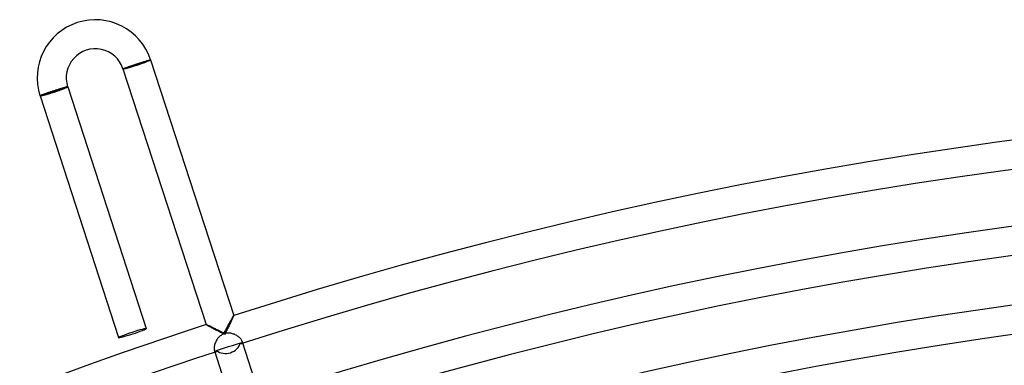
# Model space of a CAD drawing. Header units: millimetres. Extents: x -660 to 660, y -630 to 630.
# Tile 92 of 125: x -218 to -82, y 579 to 626. Entities that reach past the tile are written whole.
import ezdxf

# ---------------------------------------------------------------- set-up
doc = ezdxf.new("R2010")
doc.units = ezdxf.units.MM
doc.layers.add('HIDDEN', color=7, linetype='Continuous')
doc.layers.add('THICK', color=7, linetype='Continuous')

msp = doc.modelspace()

# ---------------------------------------------------------------- linework, layer by layer
at = {"layer": 'HIDDEN'}
for p, q in [((-200.35, 620.5), (-200.28, 620.52)), ((-200.28, 620.52), (-200.21, 620.54)), ((-200.21, 620.54), (-200.15, 620.56)), ((-200.15, 620.56), (-200.08, 620.58)), ((-200.08, 620.58), (-200.03, 620.6)), ((-200.03, 620.6), (-199.97, 620.61)), ((-199.97, 620.61), (-199.92, 620.63)), ((-199.92, 620.63), (-199.87, 620.64)), ((-199.87, 620.64), (-199.83, 620.65)), ((-199.83, 620.65), (-199.78, 620.67)), ((-199.78, 620.67), (-199.75, 620.68)), ((-199.75, 620.68), (-199.71, 620.68)), ((-199.71, 620.68), (-199.68, 620.69)), ((-199.68, 620.69), (-199.65, 620.7)), ((-199.65, 620.7), (-199.63, 620.7)), ((-199.63, 620.7), (-199.61, 620.71)), ((-199.61, 620.71), (-199.6, 620.71)), ((-199.6, 620.71), (-199.59, 620.71)), ((-199.59, 620.71), (-199.58, 620.71)), ((-199.58, 620.71), (-199.58, 620.71)), ((-203.38, 619.47), (-203.37, 619.48)), ((-203.38, 619.47), (-203.38, 619.47)), ((-203.37, 619.48), (-203.36, 619.48)), ((-203.36, 619.48), (-203.35, 619.49)), ((-203.35, 619.49), (-203.33, 619.5)), ((-203.33, 619.5), (-203.31, 619.51)), ((-203.31, 619.51), (-203.28, 619.52)), ((-203.28, 619.52), (-203.25, 619.53)), ((-203.25, 619.53), (-203.22, 619.55)), ((-203.22, 619.55), (-203.18, 619.56)), ((-203.18, 619.56), (-203.13, 619.58)), ((-203.13, 619.58), (-203.09, 619.59)), ((-203.09, 619.59), (-203.04, 619.61)), ((-203.04, 619.61), (-202.98, 619.63)), ((-202.98, 619.63), (-202.93, 619.65)), ((-202.93, 619.65), (-202.87, 619.67)), ((-202.87, 619.67), (-202.8, 619.7)), ((-202.8, 619.7), (-202.74, 619.72)), ((-202.74, 619.72), (-202.67, 619.74)), ((-202.67, 619.74), (-202.59, 619.77)), ((-202.59, 619.77), (-202.52, 619.79)), ((-202.52, 619.79), (-202.44, 619.82)), ((-202.44, 619.82), (-202.36, 619.85)), ((-202.36, 619.85), (-202.28, 619.87)), ((-202.28, 619.87), (-202.2, 619.9)), ((-202.2, 619.9), (-202.12, 619.93)), ((-202.12, 619.93), (-202.03, 619.96)), ((-202.03, 619.96), (-201.94, 619.99)), ((-201.94, 619.99), (-201.85, 620.02)), ((-201.85, 620.02), (-201.77, 620.05)), ((-201.77, 620.05), (-201.68, 620.08)), ((-201.68, 620.08), (-201.59, 620.11)), ((-201.59, 620.11), (-201.49, 620.14)), ((-201.49, 620.14), (-201.41, 620.17)), ((-201.41, 620.17), (-201.32, 620.19)), ((-201.32, 620.19), (-201.23, 620.22)), ((-201.23, 620.22), (-201.15, 620.25)), ((-201.15, 620.25), (-201.06, 620.28)), ((-201.06, 620.28), (-200.97, 620.31)), ((-200.97, 620.31), (-200.89, 620.33)), ((-200.89, 620.33), (-200.81, 620.36)), ((-200.81, 620.36), (-200.73, 620.38)), ((-200.73, 620.38), (-200.65, 620.41)), ((-200.65, 620.41), (-200.57, 620.43)), ((-200.57, 620.43), (-200.49, 620.46)), ((-200.49, 620.46), (-200.42, 620.48)), ((-200.42, 620.48), (-200.35, 620.5)), ((-212.82, 616.46), (-212.91, 616.43)), ((-212.73, 616.49), (-212.82, 616.46)), ((-212.65, 616.52), (-212.73, 616.49)), ((-212.56, 616.55), (-212.65, 616.52)), ((-212.47, 616.57), (-212.56, 616.55)), ((-212.39, 616.6), (-212.47, 616.57)), ((-212.3, 616.63), (-212.39, 616.6)), ((-212.22, 616.65), (-212.3, 616.63)), ((-212.14, 616.68), (-212.22, 616.65)), ((-212.06, 616.7), (-212.14, 616.68)), ((-211.98, 616.73), (-212.06, 616.7)), ((-211.9, 616.75), (-211.98, 616.73)), ((-211.83, 616.77), (-211.9, 616.75)), ((-211.76, 616.79), (-211.83, 616.77)), ((-211.69, 616.81), (-211.76, 616.79)), ((-211.62, 616.83), (-211.69, 616.81)), ((-211.56, 616.85), (-211.62, 616.83)), ((-211.5, 616.87), (-211.56, 616.85)), ((-211.44, 616.89), (-211.5, 616.87)), ((-211.38, 616.9), (-211.44, 616.89)), ((-211.33, 616.92), (-211.38, 616.9)), ((-211.28, 616.93), (-211.33, 616.92)), ((-211.24, 616.94), (-211.28, 616.93)), ((-211.2, 616.96), (-211.24, 616.94)), ((-211.16, 616.97), (-211.2, 616.96)), ((-211.12, 616.97), (-211.16, 616.97)), ((-211.09, 616.98), (-211.12, 616.97)), ((-211.07, 616.99), (-211.09, 616.98)), ((-211.04, 616.99), (-211.07, 616.99)), ((-211.03, 617), (-211.04, 616.99)), ((-211.01, 617), (-211.03, 617)), ((-211, 617), (-211.01, 617)), ((-210.99, 617), (-211, 617)), ((-210.99, 617), (-210.99, 617)), ((-214.78, 615.78), (-214.79, 615.77)), ((-214.79, 615.77), (-214.79, 615.77)), ((-214.79, 615.77), (-214.79, 615.76)), ((-214.76, 615.78), (-214.78, 615.78)), ((-214.74, 615.79), (-214.76, 615.78)), ((-214.72, 615.8), (-214.74, 615.79)), ((-214.7, 615.82), (-214.72, 615.8)), ((-214.66, 615.83), (-214.7, 615.82)), ((-214.63, 615.84), (-214.66, 615.83)), ((-214.59, 615.86), (-214.63, 615.84)), ((-214.55, 615.87), (-214.59, 615.86)), ((-214.5, 615.89), (-214.55, 615.87)), ((-214.45, 615.91), (-214.5, 615.89)), ((-214.4, 615.93), (-214.45, 615.91)), ((-214.34, 615.95), (-214.4, 615.93)), ((-214.28, 615.97), (-214.34, 615.95)), ((-214.22, 616), (-214.28, 615.97)), ((-214.15, 616.02), (-214.22, 616)), ((-214.08, 616.04), (-214.15, 616.02)), ((-214.01, 616.07), (-214.08, 616.04)), ((-213.94, 616.09), (-214.01, 616.07)), ((-213.86, 616.12), (-213.94, 616.09)), ((-213.78, 616.15), (-213.86, 616.12)), ((-213.7, 616.17), (-213.78, 616.15)), ((-213.62, 616.2), (-213.7, 616.17)), ((-213.53, 616.23), (-213.62, 616.2)), ((-213.44, 616.26), (-213.53, 616.23)), ((-213.36, 616.29), (-213.44, 616.26)), ((-213.27, 616.32), (-213.36, 616.29)), ((-213.18, 616.35), (-213.27, 616.32)), ((-213.09, 616.38), (-213.18, 616.35)), ((-213, 616.41), (-213.09, 616.38)), ((-212.91, 616.43), (-213, 616.41)), ((-188.33, 585.22), (-188.29, 585.29)), ((-188.29, 585.29), (-188.25, 585.36)), ((-188.25, 585.36), (-188.22, 585.41)), ((-188.22, 585.41), (-188.19, 585.45)), ((-188.19, 585.45), (-188.17, 585.48)), ((-188.17, 585.48), (-188.15, 585.51)), ((-188.15, 585.51), (-188.14, 585.51)), ((-188.14, 585.51), (-188.14, 585.51)), ((-188.14, 585.51), (-188.14, 585.51)), ((-188.14, 585.51), (-188.14, 585.51)), ((-188.14, 585.51), (-188.14, 585.51)), ((-188.14, 585.51), (-188.14, 585.51)), ((-188.14, 585.51), (-188.14, 585.51)), ((-191.95, 584.28), (-191.95, 584.28)), ((-191.95, 584.28), (-191.95, 584.28)), ((-191.95, 584.28), (-191.95, 584.28)), ((-191.95, 584.28), (-191.95, 584.28)), ((-191.95, 584.28), (-191.94, 584.28)), ((-191.94, 584.28), (-191.94, 584.28)), ((-191.94, 584.28), (-191.93, 584.28)), ((-191.93, 584.28), (-191.91, 584.27)), ((-191.91, 584.27), (-191.87, 584.26)), ((-191.87, 584.26), (-191.82, 584.24)), ((-191.82, 584.24), (-191.76, 584.22)), ((-191.76, 584.22), (-191.7, 584.19)), ((-191.7, 584.19), (-191.62, 584.15)), ((-191.62, 584.15), (-191.54, 584.12)), ((-191.54, 584.12), (-191.45, 584.08)), ((-191.45, 584.08), (-191.36, 584.03)), ((-191.36, 584.03), (-191.26, 583.98)), ((-191.26, 583.98), (-191.16, 583.94)), ((-191.16, 583.94), (-191.05, 583.88)), ((-189.07, 583.85), (-189, 583.98)), ((-189, 583.98), (-188.94, 584.1)), ((-188.94, 584.1), (-188.88, 584.22)), ((-188.88, 584.22), (-188.82, 584.33)), ((-188.82, 584.33), (-188.76, 584.45)), ((-188.76, 584.45), (-188.7, 584.56)), ((-188.7, 584.56), (-188.64, 584.67)), ((-188.64, 584.67), (-188.58, 584.77)), ((-188.58, 584.77), (-188.53, 584.87)), ((-188.53, 584.87), (-188.47, 584.97)), ((-188.47, 584.97), (-188.42, 585.06)), ((-188.42, 585.06), (-188.37, 585.15)), ((-188.37, 585.15), (-188.33, 585.22)), ((-191.05, 583.88), (-190.94, 583.83)), ((-190.94, 583.83), (-190.82, 583.78)), ((-190.82, 583.78), (-190.71, 583.72)), ((-190.71, 583.72), (-190.59, 583.66)), ((-190.59, 583.66), (-190.47, 583.6)), ((-190.47, 583.6), (-190.34, 583.54)), ((-190.34, 583.54), (-190.22, 583.48)), ((-190.22, 583.48), (-190.1, 583.42)), ((-190.1, 582.62), (-190.19, 582.54)), ((-190.1, 583.42), (-189.97, 583.35)), ((-190, 582.71), (-190.1, 582.62)), ((-189.89, 582.78), (-190, 582.71)), ((-189.97, 583.35), (-189.84, 583.29)), ((-189.79, 582.85), (-189.89, 582.78)), ((-189.84, 583.29), (-189.71, 583.22)), ((-189.67, 582.92), (-189.79, 582.85)), ((-189.71, 583.22), (-189.59, 583.16)), ((-189.55, 582.97), (-189.67, 582.92)), ((-189.59, 583.16), (-189.46, 583.1)), ((-189.43, 583.01), (-189.55, 582.97)), ((-189.46, 583.1), (-189.39, 583.22)), ((-189.31, 583.05), (-189.43, 583.01)), ((-189.39, 583.22), (-189.33, 583.35)), ((-189.33, 583.35), (-189.26, 583.48)), ((-189.18, 583.07), (-189.31, 583.05)), ((-189.26, 583.48), (-189.2, 583.6)), ((-189.2, 583.6), (-189.13, 583.73)), ((-189.05, 583.09), (-189.18, 583.07)), ((-189.13, 583.73), (-189.07, 583.85)), ((-188.93, 583.1), (-189.05, 583.09)), ((-188.8, 583.1), (-188.93, 583.1)), ((-188.67, 583.09), (-188.8, 583.1)), ((-188.54, 583.07), (-188.67, 583.09)), ((-188.41, 583.05), (-188.54, 583.07)), ((-188.29, 583.01), (-188.41, 583.05)), ((-188.17, 582.97), (-188.29, 583.01)), ((-188.05, 582.93), (-188.17, 582.97)), ((-187.93, 582.88), (-188.05, 582.93)), ((-187.82, 582.82), (-187.93, 582.88)), ((-187.71, 582.76), (-187.82, 582.82)), ((-187.61, 582.69), (-187.71, 582.76)), ((-187.51, 582.62), (-187.61, 582.69)), ((-187.42, 582.55), (-187.51, 582.62)), ((-190.83, 581.25), (-190.84, 581.15)), ((-190.81, 581.35), (-190.83, 581.25)), ((-190.79, 581.46), (-190.81, 581.35)), ((-190.76, 581.57), (-190.79, 581.46)), ((-190.72, 581.68), (-190.76, 581.57)), ((-190.67, 581.8), (-190.72, 581.68)), ((-190.62, 581.91), (-190.67, 581.8)), ((-190.57, 582.02), (-190.62, 581.91)), ((-190.5, 582.13), (-190.57, 582.02)), ((-190.43, 582.24), (-190.5, 582.13)), ((-190.36, 582.34), (-190.43, 582.24)), ((-190.28, 582.44), (-190.36, 582.34)), ((-190.19, 582.54), (-190.28, 582.44)), ((-187.34, 582.48), (-187.42, 582.55)), ((-187.27, 582.4), (-187.34, 582.48)), ((-187.2, 582.33), (-187.27, 582.4)), ((-187.14, 582.25), (-187.2, 582.33)), ((-187.09, 582.18), (-187.14, 582.25)), ((-187.05, 582.11), (-187.09, 582.18)), ((-187.02, 582.04), (-187.05, 582.11)), ((-187.04, 581.67), (-187.02, 581.68)), ((-186.99, 581.97), (-187.02, 582.04)), ((-187.02, 581.68), (-186.99, 581.71)), ((-186.97, 581.9), (-186.99, 581.97)), ((-186.91, 581.71), (-186.99, 581.97)), ((-186.99, 581.71), (-186.98, 581.74)), ((-186.98, 581.74), (-186.97, 581.79)), ((-186.97, 581.84), (-186.97, 581.9)), ((-186.97, 581.79), (-186.97, 581.84)), ((-190.84, 581.15), (-190.84, 581.05)), ((-190.84, 581.05), (-190.84, 580.96)), ((-190.84, 580.96), (-190.83, 580.88)), ((-190.83, 580.88), (-190.81, 580.8)), ((-190.81, 580.8), (-190.8, 580.74)), ((-190.8, 580.74), (-190.77, 580.67)), ((-190.71, 580.47), (-190.8, 580.74)), ((-190.77, 580.67), (-190.74, 580.61)), ((-190.74, 580.61), (-190.71, 580.57)), ((-190.71, 580.57), (-190.67, 580.54)), ((-190.67, 580.54), (-190.64, 580.52)), ((-190.64, 580.52), (-190.6, 580.52)), ((-190.6, 580.52), (-190.57, 580.52))]:
    msp.add_line(p, q, dxfattribs=at)
for start_param, end_param in [(-1.570796, 0), (3.141593, 4.712389)]:
    msp.add_ellipse((-202.08, 583.09), major_axis=(-1.9, -0.62), ratio=0.05705, start_param=start_param, end_param=end_param, dxfattribs=at)
at = {"layer": 'THICK'}
for p, q in [((-203.38, 619.47), (-199.58, 620.71)), ((-199.58, 620.71), (-188.14, 585.51)), ((-203.38, 619.47), (-191.95, 584.28)), ((-214.79, 615.76), (-210.99, 617)), ((-210.99, 617), (-200.17, 583.71)), ((-214.79, 615.76), (-203.98, 582.48)), ((-188.22, 585.31), (-188.25, 585.23)), ((-188.19, 585.37), (-188.22, 585.31)), ((-188.17, 585.43), (-188.19, 585.37)), ((-188.15, 585.47), (-188.17, 585.43)), ((-188.14, 585.5), (-188.15, 585.47)), ((-188.14, 585.51), (-188.14, 585.5)), ((-191.94, 584.27), (-191.95, 584.28)), ((-191.91, 584.25), (-191.94, 584.27)), ((-191.88, 584.22), (-191.91, 584.25)), ((-191.82, 584.19), (-191.88, 584.22)), ((-191.76, 584.15), (-191.82, 584.19)), ((-191.69, 584.11), (-191.76, 584.15)), ((-191.61, 584.07), (-191.69, 584.11)), ((-191.52, 584.02), (-191.61, 584.07)), ((-191.42, 583.96), (-191.52, 584.02)), ((-191.32, 583.91), (-191.42, 583.96)), ((-188.85, 583.98), (-188.92, 583.85)), ((-188.79, 584.11), (-188.85, 583.98)), ((-188.72, 584.24), (-188.79, 584.11)), ((-188.66, 584.37), (-188.72, 584.24)), ((-188.6, 584.49), (-188.66, 584.37)), ((-188.54, 584.61), (-188.6, 584.49)), ((-188.48, 584.73), (-188.54, 584.61)), ((-188.43, 584.84), (-188.48, 584.73)), ((-188.38, 584.95), (-188.43, 584.84)), ((-188.33, 585.05), (-188.38, 584.95)), ((-188.29, 585.14), (-188.33, 585.05)), ((-188.25, 585.23), (-188.29, 585.14)), ((-191.21, 583.85), (-191.32, 583.91)), ((-191.1, 583.78), (-191.21, 583.85)), ((-190.98, 583.72), (-191.1, 583.78)), ((-190.86, 583.66), (-190.98, 583.72)), ((-190.73, 583.59), (-190.86, 583.66)), ((-190.6, 583.52), (-190.73, 583.59)), ((-190.47, 583.46), (-190.6, 583.52)), ((-190.34, 583.39), (-190.47, 583.46)), ((-190.21, 583.32), (-190.34, 583.39)), ((-190.08, 583.25), (-190.21, 583.32)), ((-189.94, 583.18), (-190.08, 583.25)), ((-189.81, 583.11), (-189.94, 583.18)), ((-189.67, 583.04), (-189.81, 583.11)), ((-189.53, 582.97), (-189.67, 583.04)), ((-189.4, 582.9), (-189.53, 582.97)), ((-189.33, 583.04), (-189.4, 582.9)), ((-189.26, 583.17), (-189.33, 583.04)), ((-189.19, 583.31), (-189.26, 583.17)), ((-189.12, 583.45), (-189.19, 583.31)), ((-189.05, 583.58), (-189.12, 583.45)), ((-188.98, 583.72), (-189.05, 583.58)), ((-188.92, 583.85), (-188.98, 583.72)), ((-189.4, 581.06), (-188.86, 581.24)), ((-188.86, 581.24), (-188.31, 581.41)), ((-188.31, 581.41), (-187.76, 581.59)), ((-187.76, 581.59), (-187.2, 581.77)), ((-187.2, 581.77), (-187.19, 581.75)), ((-187.19, 581.75), (-187.17, 581.72)), ((-187.17, 581.72), (-187.16, 581.71)), ((-187.16, 581.71), (-187.14, 581.69)), ((-187.14, 581.69), (-187.12, 581.68)), ((-187.12, 581.68), (-187.11, 581.67)), ((-187.11, 581.67), (-187.09, 581.67)), ((-187.09, 581.67), (-187.07, 581.66)), ((-187.07, 581.66), (-187.06, 581.66)), ((-187.06, 581.66), (-187.04, 581.67)), ((-184.14, 573.19), (-186.91, 581.71)), ((-187.94, 571.96), (-190.71, 580.47)), ((-190.57, 580.52), (-190.56, 580.53)), ((-190.56, 580.53), (-190.55, 580.53)), ((-190.55, 580.53), (-190.54, 580.55)), ((-190.54, 580.55), (-190.53, 580.56)), ((-190.53, 580.56), (-190.52, 580.58)), ((-190.52, 580.58), (-190.51, 580.6)), ((-190.51, 580.7), (-189.95, 580.88)), ((-190.5, 580.67), (-190.51, 580.7)), ((-190.51, 580.62), (-190.5, 580.64)), ((-190.51, 580.6), (-190.51, 580.62)), ((-190.5, 580.64), (-190.5, 580.67)), ((-189.95, 580.88), (-189.4, 581.06))]:
    msp.add_line(p, q, dxfattribs=at)
for centre, radius, start, end in [((-207.19, 618.23), 8, 18.0002, 197.9999), ((-207.19, 618.23), 4, 18.0002, 198.0003), ((0, 0), 615, 72.18609, 107.81393), ((0, 0), 611, 72.174, 107.82596), ((0, 0), 603.25, 72.18993, 107.81003), ((0, 0), 599.25, 72.12502, 107.875), ((0, 0), 592.5, 72.19343, 107.80659), ((0, 0), 588.5, 72.13768, 107.86234), ((0, 0), 615, 108.18606, 143.8139), ((0, 0), 581.75, 72.19698, 107.80304), ((0, 0), 611, 108.17403, 143.82599)]:
    msp.add_arc(centre, radius, start, end, dxfattribs=at)
for centre, major_axis, ratio, start_param, end_param in [((-201.48, 620.09), (-1.81, -0.59), 0.051215, 0, 3.141593), ((-201.48, 620.09), (1.9, 0.62), 0.051215, -1.570796, 0), ((-201.48, 620.09), (1.9, 0.62), 0.051215, 3.141593, 4.712389), ((-212.89, 616.38), (1.81, 0.59), 0.05705, -3.141593, 0), ((-212.89, 616.38), (1.9, 0.62), 0.05705, -1.570796, 0), ((-212.89, 616.38), (1.9, 0.62), 0.05705, 3.141593, 4.712389), ((-202.08, 583.09), (-1.9, -0.62), 0.05705, 0, 1.570796), ((-202.08, 583.09), (-1.9, -0.62), 0.05705, 1.570796, 3.141593), ((-189.12, 582.05), (1.9, 0.62), 0.868101, -1.570796, -0.519018), ((-189.12, 582.05), (1.9, 0.62), 0.868101, -2.622574, -1.570796)]:
    msp.add_ellipse(centre, major_axis=major_axis, ratio=ratio, start_param=start_param, end_param=end_param, dxfattribs=at)

doc.saveas('drawing.dxf')
